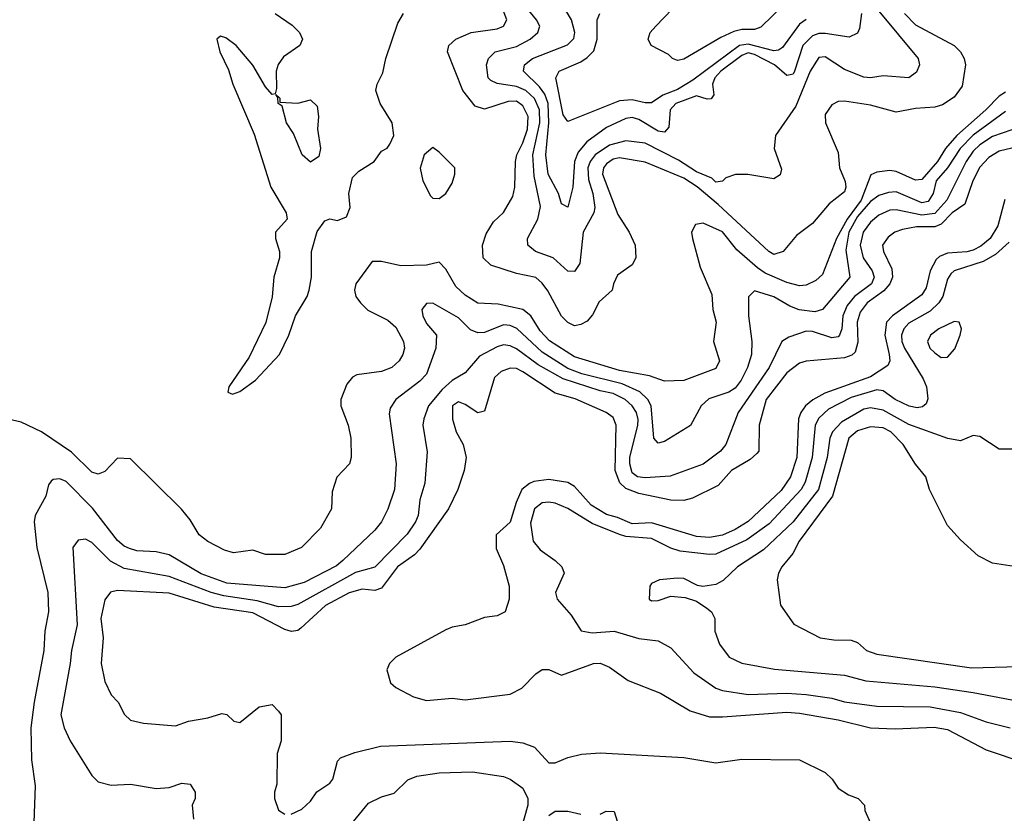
# Model space of a CAD drawing. Header units: inches. Extents: x 1793402 to 1900366, y 320852 to 470679.
# Tile 212 of 256: x 1820786 to 1823846, y 397124 to 399590. Entities that reach past the tile are written whole.
import ezdxf

# ---------------------------------------------------------------- set-up
doc = ezdxf.new("R2010")
doc.units = ezdxf.units.IN
doc.header["$MEASUREMENT"] = 0
doc.layers.add('B8329', color=7, linetype='Continuous')

msp = doc.modelspace()

# ---------------------------------------------------------------- linework, layer by layer
at = {"layer": 'B8329', "color": 4}
for points, elevation in [([(1823202.6, 399677.4), (1823090, 399567.4), (1823070, 399559.8), (1823030, 399559.4), (1823005.9, 399554.1), (1822964.8, 399535.2), (1822850, 399467.3), (1822830, 399463.7), (1822815.3, 399470), (1822802.5, 399482.5), (1822748.7, 399510), (1822739, 399530), (1822746, 399550), (1822762.7, 399570), (1822839.5, 399650)], 296), ([(1823536.4, 399610), (1823570, 399574.4), (1823690, 399510.6), (1823710.6, 399490), (1823722, 399470), (1823725.5, 399450), (1823715.8, 399384.2), (1823690, 399349.6), (1823654.7, 399325.3), (1823630, 399318.4), (1823570, 399314), (1823510, 399302.9), (1823430, 399325.1), (1823350, 399337), (1823330, 399336), (1823310, 399326), (1823290, 399295.3), (1823290.4, 399270), (1823330, 399178), (1823333.7, 399130), (1823352.1, 399087.9), (1823354, 399070), (1823350, 399055.3), (1823302, 399018), (1823250, 398957), (1823200.3, 398919.7), (1823158.8, 398870), (1823130, 398861.1), (1823114.5, 398870), (1822956.4, 399016.4), (1822891.1, 399071.1), (1822850, 399098.2), (1822730, 399148), (1822650, 399161.1), (1822630, 399156.4), (1822610, 399142.9), (1822600.3, 399130), (1822597, 399110), (1822645.1, 398985.1), (1822680.7, 398930), (1822698.8, 398890), (1822701, 398850), (1822690, 398828.7), (1822644, 398796), (1822631, 398770), (1822627.3, 398750), (1822586.7, 398713.3), (1822566.4, 398673.6), (1822550, 398653.2), (1822530, 398642.7), (1822510, 398639.3), (1822490, 398649.4), (1822470, 398669.5), (1822427.9, 398747.9), (1822410, 398772), (1822390, 398789.6), (1822330, 398801.3), (1822250, 398828), (1822226.6, 398850), (1822224.5, 398890), (1822235.3, 398924.7), (1822258, 398962), (1822290, 398991), (1822319.1, 399040.9), (1822325.1, 399070), (1822327.3, 399150), (1822331.3, 399170), (1822350, 399207.7), (1822363.9, 399250), (1822366.6, 399290), (1822350, 399322.9), (1822330, 399336.9), (1822304.4, 399335.6), (1822230, 399312), (1822201.7, 399321.7), (1822162.7, 399370), (1822116, 399490), (1822119.3, 399510), (1822141.2, 399530), (1822189, 399550), (1822270, 399562.4), (1822289.5, 399570.5), (1822299.5, 399590), (1822276.9, 399650)], 316), ([(1821579.5, 399610), (1821632.8, 399572.8), (1821655.5, 399550), (1821664.9, 399530), (1821656.3, 399510), (1821605.4, 399474.6), (1821588.9, 399451.1), (1821582.4, 399430), (1821583.6, 399376.4), (1821579.6, 399360.4), (1821570, 399358), (1821550, 399382), (1821510, 399449), (1821459, 399510), (1821426, 399534), (1821410, 399539), (1821398, 399530), (1821407.3, 399490), (1821434.6, 399434.6), (1821448.4, 399390), (1821514.6, 399234.6), (1821566.7, 399070), (1821614, 398990), (1821617.3, 398970), (1821581, 398930), (1821580.7, 398910), (1821593, 398870), (1821593, 398850), (1821575.5, 398790), (1821570.4, 398729.6), (1821550.4, 398649.6), (1821498.7, 398541.3), (1821436, 398450), (1821432.7, 398432.7), (1821446.8, 398426.8), (1821470, 398434.8), (1821519, 398470), (1821593.2, 398550), (1821622.7, 398610), (1821642.7, 398670), (1821679.3, 398730), (1821686, 398750), (1821692.7, 398790), (1821692.3, 398870), (1821710, 398932), (1821734.6, 398965.4), (1821750, 398971.3), (1821773.6, 398966.4), (1821802, 398978), (1821813.2, 399006.8), (1821809, 399050), (1821820.2, 399099.8), (1821840.2, 399119.8), (1821888, 399150), (1821910, 399182), (1821928.4, 399191.6), (1821936.4, 399203.6), (1821948.7, 399230), (1821944, 399270), (1821906.6, 399330), (1821893.2, 399370), (1821897.2, 399390), (1821914.8, 399425.2), (1821923.7, 399470), (1821960.7, 399579.3), (1821978.4, 399610)], 324), ([(1823456.4, 399616.4), (1823578.8, 399470), (1823582.8, 399450), (1823573.2, 399426.8), (1823550, 399409.4), (1823470, 399416), (1823430.5, 399409.5), (1823410, 399412), (1823350, 399435.6), (1823290, 399475.1), (1823270, 399472.3), (1823243.1, 399430), (1823198.5, 399321.5), (1823134.8, 399230), (1823130.8, 399190), (1823154, 399126), (1823150, 399108), (1823130, 399095.3), (1823048.9, 399108.9), (1823011.1, 399108.9), (1822981, 399099), (1822970, 399088.7), (1822950, 399085.2), (1822937.5, 399097.5), (1822890, 399118), (1822833.5, 399153.5), (1822730, 399206.9), (1822670, 399214), (1822619.5, 399200.5), (1822574.6, 399170), (1822558.5, 399150), (1822551.3, 399130), (1822553.7, 399093.7), (1822567.4, 399050), (1822573.7, 399006.3), (1822570.3, 398989.7), (1822537.1, 398930), (1822527.3, 398832.7), (1822510, 398808), (1822490, 398809), (1822444, 398850), (1822388.7, 398870), (1822365.2, 398890), (1822363.7, 398910), (1822396.2, 398970), (1822404.2, 399010), (1822384.5, 399104.5), (1822381.2, 399170), (1822402.4, 399270), (1822401, 399310), (1822385.8, 399345.8), (1822358.7, 399370), (1822330, 399382.4), (1822270, 399391.6), (1822250, 399400.9), (1822242, 399410), (1822237, 399450), (1822242.7, 399470), (1822264, 399490), (1822330, 399507), (1822372.7, 399530), (1822396, 399550), (1822402.7, 399570), (1822392.3, 399590), (1822358.7, 399630)], 312), ([(1823402.7, 399610), (1823396.7, 399563.3), (1823390, 399548.7), (1823364.5, 399535.5), (1823290, 399547.3), (1823270, 399547.1), (1823250, 399539.7), (1823220.3, 399510), (1823194.6, 399430), (1823190, 399420.9), (1823181.1, 399418.9), (1823170, 399417), (1823131.8, 399450), (1823070, 399481.7), (1823050, 399487.8), (1823030, 399478.9), (1822965.3, 399430), (1822946.7, 399410), (1822939.1, 399390), (1822943.6, 399356.4), (1822935.3, 399344.7), (1822923.1, 399343.1), (1822890, 399353.2), (1822825.5, 399330), (1822807.2, 399310), (1822803.8, 399256.2), (1822790, 399240.7), (1822770, 399243.5), (1822710, 399279.7), (1822690, 399286), (1822670, 399283.6), (1822610, 399255.1), (1822549.1, 399210.9), (1822521.4, 399178.6), (1822510.2, 399150), (1822505.5, 399070), (1822490, 399008), (1822470, 399018), (1822460.9, 399050), (1822428.5, 399110), (1822420.9, 399170), (1822430.7, 399269.3), (1822428.2, 399330), (1822418.4, 399358.4), (1822402, 399382), (1822352, 399430), (1822354.5, 399450), (1822379.3, 399470), (1822488.2, 399511.8), (1822507.8, 399532.2), (1822511.6, 399550), (1822500.5, 399590), (1822474.1, 399634.2)], 308), ([(1823230, 399591.2), (1823210, 399576.3), (1823156.5, 399503.5), (1823144.8, 399495.2), (1823130, 399493.3), (1823050, 399514.7), (1823023.1, 399510), (1822877.9, 399402.1), (1822830, 399373.6), (1822784.5, 399355.5), (1822750, 399331.8), (1822730, 399331.5), (1822690, 399340.9), (1822650, 399338.5), (1822490, 399274), (1822475.1, 399295.1), (1822452, 399410), (1822462.7, 399430), (1822530, 399459.5), (1822550, 399472.4), (1822570, 399493.4), (1822581.1, 399530), (1822580.7, 399590), (1822589.2, 399610)], 304), ([(1823850, 399365.1), (1823830, 399353), (1823788.9, 399310), (1823698.5, 399230), (1823664, 399190), (1823639, 399150), (1823590, 399093.3), (1823570, 399091.5), (1823510, 399118.4), (1823490, 399121.6), (1823450, 399117), (1823431.9, 399108.1), (1823401, 399030), (1823358.1, 398970), (1823324.3, 398910), (1823281.1, 398798.9), (1823260.5, 398779.5), (1823230, 398765.1), (1823210, 398763.6), (1823170, 398773.5), (1823103, 398803), (1823078.9, 398818.9), (1823015.2, 398875.2), (1822970, 398930.9), (1822910, 398957.6), (1822886, 398954), (1822874, 398930), (1822877.3, 398910), (1822900.9, 398820.9), (1822936.7, 398736.7), (1822940.7, 398690), (1822950.5, 398650), (1822942.8, 398590), (1822960.7, 398530), (1822950, 398506.6), (1822850, 398469.4), (1822790, 398466.6), (1822743.3, 398483.3), (1822650, 398500.3), (1822510, 398542.3), (1822432.6, 398592.6), (1822404, 398624), (1822374.7, 398670), (1822350, 398689.6), (1822273.5, 398706.5), (1822210, 398709.6), (1822170, 398734), (1822141, 398761), (1822110, 398815.1), (1822090, 398837.2), (1822050, 398827.3), (1821970, 398825.1), (1821910, 398839.3), (1821881, 398839), (1821830.8, 398770), (1821826, 398750), (1821830.7, 398730.7), (1821844.7, 398710), (1821868.1, 398688.1), (1821930, 398656.3), (1821955.3, 398635.3), (1821979.1, 398590), (1821982, 398570), (1821976.3, 398550), (1821964.9, 398530), (1821942.8, 398510), (1821910, 398497.6), (1821833.4, 398486.6), (1821820.5, 398479.5), (1821802.5, 398457.5), (1821784, 398410), (1821784, 398390), (1821806.8, 398330), (1821814.8, 398290), (1821816, 398230), (1821811.3, 398210), (1821771.1, 398168.9), (1821756.9, 398123.1), (1821754.8, 398070), (1821721, 398010), (1821662, 397950), (1821610, 397929), (1821550, 397929), (1821510, 397942), (1821450, 397934), (1821422, 397942), (1821370, 397969.2), (1821344, 397990), (1821316, 398036), (1821289.1, 398069.1), (1821130, 398226), (1821090, 398228), (1821050, 398186), (1821030, 398178), (1821010, 398184), (1820946.7, 398246.7), (1820853.2, 398310), (1820790, 398339.3), (1820732.7, 398352.7)], 324), ([(1823850, 399305.1), (1823750, 399232), (1823709.1, 399190), (1823669.5, 399130.5), (1823634.4, 399090), (1823625.5, 399050), (1823610, 399025.4), (1823590, 399021), (1823510, 399055.1), (1823486.7, 399053.3), (1823456.5, 399043.5), (1823430, 399025.4), (1823390, 398978.7), (1823362.7, 398930), (1823353.9, 398873.9), (1823366.4, 398790), (1823281, 398690), (1823257, 398683), (1823208.5, 398688.5), (1823179.8, 398699.8), (1823130, 398729.4), (1823070, 398748), (1823051.3, 398728.7), (1823050.7, 398670), (1823061.6, 398590), (1823060.4, 398550), (1823048.5, 398510), (1823028.5, 398470), (1823010, 398445.6), (1822990, 398433.3), (1822927.5, 398412.5), (1822904, 398390), (1822870.6, 398329.4), (1822790, 398279.3), (1822770, 398274), (1822757.2, 398290), (1822748.3, 398390), (1822738.7, 398410), (1822713.5, 398433.5), (1822658.8, 398458.8), (1822532.7, 398490), (1822490, 398506), (1822410, 398557.7), (1822330.8, 398630.8), (1822310, 398640.5), (1822290, 398642.4), (1822230, 398618), (1822210, 398616.9), (1822186.7, 398626.7), (1822150, 398664), (1822070, 398709), (1822050, 398708.7), (1822036, 398690), (1822038.8, 398670), (1822050, 398646), (1822081, 398610), (1822079.1, 398570), (1822050, 398489.3), (1822030, 398467), (1821954.8, 398410), (1821936.8, 398383.2), (1821934.4, 398365.6), (1821956.3, 398210), (1821950.5, 398130), (1821930.4, 398069.6), (1821910.7, 398030), (1821890, 398004), (1821790.5, 397910), (1821770, 397893.6), (1821670, 397842), (1821610, 397825.1), (1821430, 397839.2), (1821350, 397868.5), (1821250, 397927), (1821210, 397937), (1821150, 397939.6), (1821126.9, 397946.9), (1821110, 397954.5), (1821090, 397972.3), (1821012.2, 398072.2), (1820930, 398155.1), (1820910, 398164), (1820890, 398162), (1820883.5, 398156.5), (1820875.3, 398144.7), (1820866.8, 398110), (1820834, 398050), (1820830.6, 398030), (1820839.1, 397950), (1820872.7, 397810), (1820874.9, 397750), (1820863.8, 397690), (1820860.4, 397630), (1820830.4, 397470), (1820820.5, 397390), (1820822.8, 397290), (1820833.4, 397210), (1820826.8, 397010)], 328), ([(1823870, 399248.2), (1823810, 399227.3), (1823770, 399201), (1823750, 399182), (1823727.7, 399150), (1823667.4, 399030), (1823630, 398987.6), (1823590, 398982.9), (1823510, 398999.7), (1823490, 398998.3), (1823456.7, 398983.3), (1823430, 398961.6), (1823407.4, 398930), (1823398.5, 398890), (1823407.6, 398850), (1823435.8, 398810), (1823442, 398790), (1823433.7, 398770), (1823380.3, 398730), (1823358, 398702), (1823344.9, 398670), (1823341.1, 398630), (1823334.4, 398610), (1823330, 398605.1), (1823310, 398601.3), (1823250, 398621.3), (1823230, 398622.4), (1823176.1, 398603.9), (1823154.8, 398590), (1823115.3, 398510), (1823019.3, 398370), (1822980.5, 398270), (1822964, 398250), (1822910, 398209.3), (1822808.1, 398171.9), (1822730, 398166.6), (1822706, 398170), (1822690, 398182), (1822682, 398210), (1822682.4, 398230), (1822707.6, 398330), (1822708.5, 398348.5), (1822703.1, 398370), (1822689.7, 398390), (1822667.6, 398410), (1822630, 398428.6), (1822590, 398436.8), (1822474.8, 398474.8), (1822397.6, 398517.6), (1822330, 398567.3), (1822310, 398576.9), (1822290, 398579.7), (1822270, 398574.3), (1822214.7, 398545.3), (1822170, 398492.7), (1822130, 398469.6), (1822098.8, 398441.2), (1822056.4, 398390), (1822041.6, 398350), (1822039.3, 398330), (1822052.8, 398247.2), (1822044.9, 398150), (1822030, 398098), (1822023.8, 398050), (1822016.4, 398030), (1821990, 397992), (1821890, 397889.6), (1821830, 397872.8), (1821650, 397772.8), (1821630, 397766.6), (1821590, 397765.7), (1821524.1, 397784.1), (1821419.9, 397800.1), (1821380.9, 397810), (1821250, 397859.8), (1821110, 397884.7), (1821068.3, 397908.3), (1821010, 397966), (1820990, 397976), (1820967.3, 397972.7), (1820951, 397950), (1820964.4, 397710), (1820946.4, 397630), (1820943, 397590), (1820913.4, 397430), (1820924, 397390), (1820942.8, 397350), (1821010, 397242), (1821030, 397222), (1821070, 397211.3), (1821130, 397214.8), (1821210, 397201), (1821250, 397204.7), (1821290, 397218), (1821315.3, 397215.3), (1821331.3, 397190), (1821331.3, 397170), (1821322, 397150), (1821326, 397106)], 332), ([(1823870, 399191.1), (1823830, 399182), (1823797.8, 399162.2), (1823770, 399131.8), (1823749, 399090), (1823723.4, 399016.6), (1823684.2, 398990), (1823650, 398955.1), (1823630, 398946.2), (1823573.7, 398946.3), (1823530, 398938.7), (1823506, 398930), (1823485.1, 398914.9), (1823468, 398890), (1823470.5, 398870), (1823496.4, 398816.4), (1823499.1, 398790), (1823490.2, 398770), (1823471.8, 398748.2), (1823419.6, 398710), (1823398.2, 398681.8), (1823389.1, 398650), (1823391.3, 398588.7), (1823382.6, 398557.4), (1823372.4, 398547.6), (1823350, 398539.7), (1823230, 398529.6), (1823210, 398522.9), (1823170, 398493.3), (1823106.5, 398410), (1823084.2, 398330), (1823082.8, 398250), (1823077.5, 398242.5), (1823056.7, 398223.3), (1822998, 398190), (1822956.7, 398143.3), (1822876.9, 398103.1), (1822850, 398096.3), (1822810, 398097.7), (1822710, 398118.5), (1822670, 398133.7), (1822650.7, 398150.7), (1822636.8, 398190), (1822639.3, 398330), (1822630, 398354), (1822608.7, 398370), (1822512.2, 398412.2), (1822450, 398429.6), (1822350, 398496.3), (1822330, 398506), (1822310, 398507.6), (1822282.6, 398497.4), (1822261.7, 398478.3), (1822230, 398374), (1822210, 398369), (1822170, 398395.1), (1822150, 398402.7), (1822131, 398390), (1822130.9, 398349.1), (1822142, 398310), (1822164, 398270), (1822174, 398230), (1822166.8, 398190), (1822147.7, 398130), (1822118.4, 398070), (1822030, 397945.1), (1822013, 397927), (1821960.4, 397890), (1821910, 397823.7), (1821890, 397816.2), (1821850, 397820.5), (1821810, 397809.7), (1821736.3, 397770), (1821659.9, 397700.1), (1821650, 397692.7), (1821630.6, 397689.4), (1821610, 397695.6), (1821510, 397747.3), (1821390, 397765.3), (1821250, 397808.4), (1821090, 397816.2), (1821068.3, 397811.7), (1821050, 397788), (1821038, 397730), (1821044.9, 397670), (1821039.1, 397590), (1821050, 397534), (1821070, 397492), (1821092, 397470), (1821111.6, 397431.6), (1821130, 397414), (1821170, 397404.7), (1821270, 397396), (1821310, 397410.8), (1821370, 397420.7), (1821414, 397434), (1821430, 397431), (1821450.9, 397410.9), (1821470, 397406.8), (1821530, 397454.8), (1821570, 397462), (1821590, 397442), (1821598, 397430), (1821598, 397350), (1821586, 397310), (1821585.4, 397214.6), (1821578, 397190), (1821578, 397170), (1821590, 397134), (1821610, 397122)], 336), ([(1823847.9, 399032.1), (1823826.3, 398950), (1823802, 398910), (1823773.8, 398886.2), (1823750, 398874.2), (1823730, 398868.7), (1823670, 398864.8), (1823645.2, 398854.8), (1823634.5, 398845.5), (1823616, 398810), (1823603.4, 398756.6), (1823590, 398735.1), (1823499.3, 398670), (1823480.3, 398650), (1823474.9, 398610), (1823488.8, 398550), (1823490.4, 398530), (1823484.6, 398515.4), (1823430, 398480.3), (1823288, 398430), (1823251.1, 398408.9), (1823228.5, 398390), (1823213.7, 398370), (1823207, 398350), (1823201.3, 398230), (1823182, 398170), (1823152.4, 398127.6), (1823050, 398031.1), (1823010, 398006), (1822970, 397988.5), (1822930, 397981), (1822890, 397984.4), (1822750, 398026.9), (1822690, 398023.5), (1822643.5, 398043.5), (1822610, 398052.3), (1822562.2, 398082.2), (1822510, 398139.3), (1822490, 398152.7), (1822430, 398161.3), (1822384.2, 398155.8), (1822370, 398149.6), (1822347, 398130), (1822328.7, 398090), (1822310, 398029), (1822266.8, 397990), (1822266.8, 397946.8), (1822290, 397894), (1822306.8, 397830), (1822307.3, 397790), (1822294.8, 397750), (1822270, 397738), (1822230, 397732.3), (1822170.3, 397709.7), (1822130, 397702.9), (1822110, 397694.5), (1821954.8, 397610), (1821934.8, 397590), (1821927.3, 397570), (1821938.8, 397530), (1821955.2, 397515.2), (1822010, 397486), (1822050, 397474.4), (1822130, 397482.4), (1822170, 397477.1), (1822310, 397494.4), (1822346.5, 397513.5), (1822390, 397557.3), (1822410, 397570.8), (1822430, 397570.8), (1822470, 397554), (1822569.7, 397590.3), (1822590, 397590.4), (1822618.8, 397578.8), (1822676.8, 397536.8), (1822777.5, 397497.5), (1822870, 397443), (1822930, 397424.4), (1822970, 397423.7), (1823170, 397438.9), (1823210, 397436), (1823330, 397414.9), (1823430, 397390.3), (1823506.9, 397386.9), (1823627.9, 397392.1), (1823670, 397384.4), (1823790, 397321.6), (1823910, 397281.6)], 344), ([(1823861.4, 398898.6), (1823819.2, 398860.8), (1823781, 398839), (1823690.8, 398810), (1823679.9, 398800.1), (1823670, 398784), (1823654.9, 398730), (1823643.1, 398710), (1823615.8, 398684.2), (1823550, 398647.8), (1823533.7, 398630), (1823526.3, 398610), (1823527.7, 398590), (1823536, 398570), (1823594.5, 398474.5), (1823604.9, 398450), (1823608.3, 398411.7), (1823603, 398397), (1823592.3, 398387.7), (1823575.3, 398384.7), (1823550.4, 398389.6), (1823507, 398410), (1823470, 398437), (1823450, 398439.7), (1823370, 398416), (1823299.4, 398380.6), (1823270, 398351.8), (1823258.9, 398330), (1823249, 398230), (1823227.2, 398152.8), (1823214.6, 398130), (1823115.9, 398024.1), (1823046.4, 397973.6), (1822950, 397929.7), (1822930, 397928.2), (1822839.1, 397939.1), (1822810, 397947.8), (1822750, 397978.2), (1822670, 397984.6), (1822650, 397990.8), (1822564.8, 398024.8), (1822490, 398071.3), (1822450, 398087.6), (1822430, 398091.6), (1822410, 398089.4), (1822386.4, 398070), (1822373.7, 398026.3), (1822382, 397970), (1822403.2, 397943.2), (1822450.7, 397910), (1822471, 397890), (1822478, 397870), (1822451.3, 397810), (1822456, 397790), (1822499.8, 397739.8), (1822531.1, 397691.1), (1822564.9, 397684.9), (1822634, 397690), (1822710, 397667.7), (1822770, 397660.7), (1822810, 397638.8), (1822880.9, 397560.9), (1822950, 397513.4), (1822970, 397505.5), (1823050, 397493.7), (1823170, 397498), (1823230, 397493.4), (1823310, 397482), (1823350, 397470.3), (1823450, 397457.6), (1823615.4, 397455.4), (1823710, 397438), (1823790, 397408.5), (1823864.7, 397390)], 348), ([(1823870, 398255.3), (1823830, 398255.3), (1823770, 398295.3), (1823750, 398298), (1823710, 398282), (1823670.9, 398289.1), (1823550, 398332.6), (1823470, 398376.8), (1823430, 398384), (1823410, 398380.4), (1823340.6, 398339.4), (1823312, 398310), (1823303.6, 398290), (1823295.8, 398230), (1823268.9, 398130), (1823190.2, 398029.8), (1823097.4, 397942.6), (1823017.3, 397890), (1822972.3, 397847.7), (1822950, 397835.1), (1822909.2, 397829.2), (1822892.7, 397832.7), (1822850, 397854), (1822830, 397855.3), (1822774, 397850), (1822750, 397838), (1822744.7, 397830), (1822742, 397790), (1822750, 397784.7), (1822770, 397786), (1822810, 397798.8), (1822854.4, 397794.4), (1822890, 397784), (1822922, 397762), (1822936, 397750), (1822946.8, 397730), (1822946.8, 397690), (1822961, 397650), (1822991, 397610), (1823030, 397590.6), (1823132.3, 397572.3), (1823350, 397554), (1823415.6, 397535.6), (1823630, 397517), (1823750, 397499.5), (1823930, 397466)], 352), ([(1823890, 397888.7), (1823810, 397902), (1823764.8, 397924.8), (1823710, 397974), (1823670, 398019), (1823614, 398130), (1823602, 398170), (1823570, 398208.7), (1823532.3, 398270), (1823494, 398310), (1823470, 398322.4), (1823430, 398324.7), (1823390, 398312.8), (1823363.1, 398290), (1823311.8, 398110), (1823208.4, 397970), (1823188.6, 397931.4), (1823154.8, 397890), (1823144, 397870), (1823140.7, 397850), (1823150.9, 397770.9), (1823191.6, 397711.6), (1823274, 397670), (1823316.5, 397663.5), (1823370, 397662.8), (1823390, 397654.8), (1823418, 397630), (1823450, 397619.1), (1823744.1, 397575.9), (1823890, 397580.7)], 356), ([(1821630, 397122), (1821663.1, 397136.9), (1821690, 397162), (1821709.3, 397190.7), (1821750, 397218), (1821759, 397230), (1821773.6, 397286.4), (1821783.2, 397296.8), (1821827, 397313), (1821907.5, 397332.5), (1822310, 397348.5), (1822350, 397343.8), (1822386, 397330), (1822430, 397281), (1822450, 397280.7), (1822490, 397298), (1822531.9, 397308.1), (1822590, 397312.7), (1822850, 397297.6), (1822950, 397281.6), (1823030, 397292.4), (1823210, 397290.5), (1823290, 397251), (1823311.3, 397230), (1823330, 397202), (1823362, 397182), (1823392, 397170), (1823412, 397150), (1823412.7, 397132.7), (1823430, 397094)], 336), ([(1821790, 397058.8), (1821870, 397156), (1821910, 397176), (1821950, 397187.3), (1821992.1, 397227.9), (1822020.1, 397239.9), (1822089.5, 397250.5), (1822193.7, 397253.7), (1822290, 397238.8), (1822310, 397230.8), (1822350, 397202.8), (1822365.5, 397170), (1822365.5, 397150), (1822344.1, 397075.9)], 332), ([(1822430, 397118), (1822450, 397131), (1822490, 397131.3), (1822530, 397122)], 332), ([(1822590, 397122), (1822608.9, 397131.1), (1822634, 397130), (1822656.8, 397056.8)], 332)]:
    msp.add_lwpolyline(points, dxfattribs=dict(at, elevation=elevation))
for points, elevation in [([(1821650, 399330.7), (1821690, 399341), (1821710, 399322), (1821714.8, 399290), (1821711, 399250), (1821721, 399190), (1821715.3, 399164.7), (1821690, 399148), (1821664, 399170), (1821636.5, 399236.5), (1821615.3, 399270), (1821602, 399322), (1821589, 399330), (1821588.4, 399348.4), (1821582, 399358), (1821594, 399346), (1821594, 399334)], 324), ([(1822070, 399192.7), (1822042.8, 399170), (1822030.9, 399129.1), (1822038.8, 399090), (1822063, 399043), (1822070, 399036), (1822090, 399034.8), (1822110, 399050.7), (1822130, 399082.8), (1822138.4, 399110), (1822138, 399130), (1822090, 399179)], 324), ([(1823690, 398652.7), (1823642.8, 398630), (1823617.3, 398610), (1823607.7, 398590), (1823614.8, 398570), (1823630, 398554.8), (1823650, 398541), (1823670, 398542), (1823692.1, 398567.9), (1823709.2, 398610), (1823713.2, 398630), (1823706, 398650)], 352)]:
    msp.add_lwpolyline(points, close=True, dxfattribs=dict(at, elevation=elevation))

doc.saveas('drawing.dxf')
